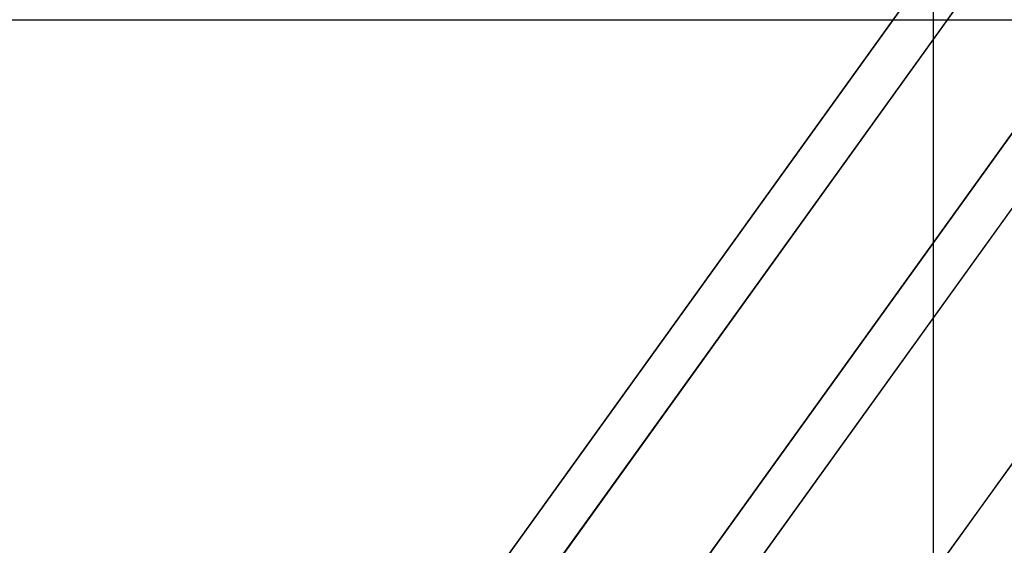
# Model space of a CAD drawing. Header units: millimetres. Extents: x -243 to 243, y -86 to 92.
# Tile 43 of 79: x 45 to 57, y 26 to 33. Entities that reach past the tile are written whole.
import ezdxf

# ---------------------------------------------------------------- set-up
doc = ezdxf.new("R2010")
doc.units = ezdxf.units.MM
doc.layers.add('MAIN-1', color=7, linetype='Continuous')

msp = doc.modelspace()

# ---------------------------------------------------------------- linework, layer by layer
at = {"layer": 'MAIN-1'}
for p, q in [((44.64, 17.357), (63.399, 43.441)), ((50.335, 17.357), (69.094, 43.441)), ((46.593, 15.474), (65.352, 41.558)), ((55.863, 32.962), (57.15, 34.752)), ((56.385, 29.09), (56.385, 34.752)), ((56.703, 33.151), (51.262, 25.586)), ((53.215, 25.661), (58.643, 33.209)), ((58.643, 33.209), (53.215, 25.661)), ((56.567, 32.962), (56.703, 33.151)), ((-129.187, 32.962), (129.187, 32.962)), ((-129.187, 32.962), (129.187, 32.962)), ((-57.173, 32.962), (57.173, 32.962)), ((-57.173, 32.962), (57.173, 32.962)), ((50.821, 25.952), (55.863, 32.962)), ((51.526, 25.952), (56.567, 32.962)), ((54.129, 25.952), (59.17, 32.962)), ((56.517, 25.952), (61.558, 32.962)), ((56.385, 25.952), (56.385, 29.09))]:
    msp.add_line(p, q, dxfattribs=at)

doc.saveas('drawing.dxf')
